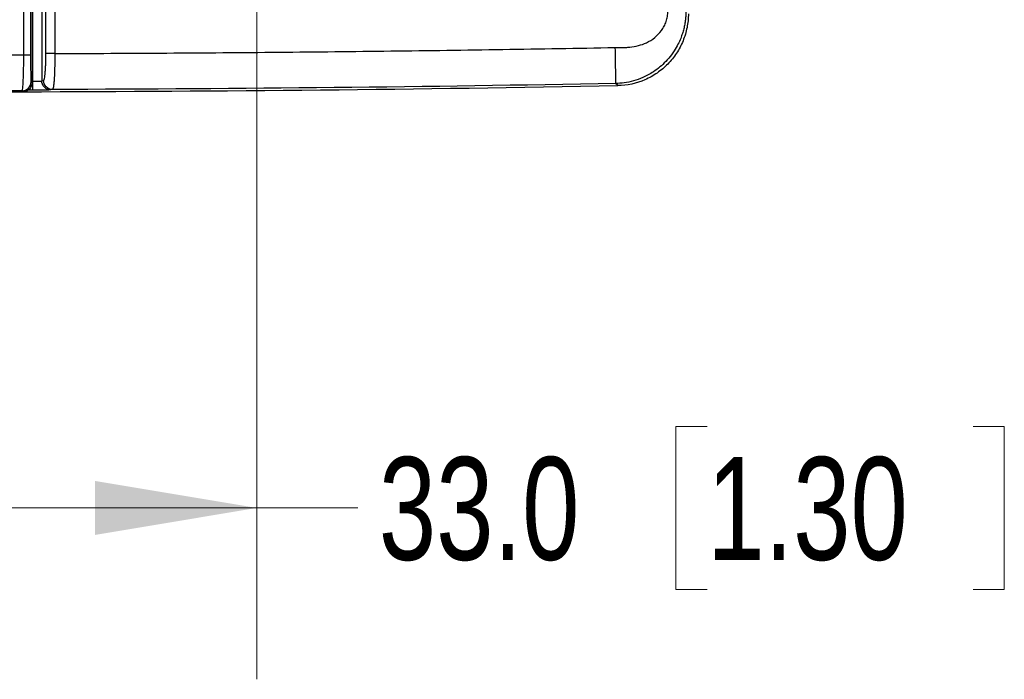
# Model space of a CAD drawing. Header units: millimetres. Extents: x 10 to 272, y 8 to 208.
# Tile 21 of 36: x 89 to 107, y 150 to 162. Entities that reach past the tile are written whole.
import ezdxf

# ---------------------------------------------------------------- set-up
doc = ezdxf.new("R2010")
doc.units = ezdxf.units.MM
doc.styles.add('SLDTEXTSTYLE0', font='TXT', dxfattribs={"width": 0.75})
doc.dimstyles.new('SLDDIMSTYLE0', dxfattribs={"dimtxt": 1.905, "dimasz": 3, "dimexe": 0, "dimexo": 0.0625, "dimgap": 0.47625, "dimtad": 0, "dimtih": 1, "dimtoh": 1, "dimdec": 1, "dimlfac": 1.5, "dimrnd": 1e-09, "dimzin": 4, "dimdsep": 46, "dimtxsty": 'SLDTEXTSTYLE0', "dimsah": 1, "dimcen": 0.09, "dimadec": 0, "dimazin": 1, "dimtfac": 1, "dimtdec": 1, "dimtofl": 0, "dimtmove": 0, "dimatfit": 3, "dimfxl": 1, "dimfrac": 2, "dimtolj": 1, "dimtzin": 12, "dimarcsym": 0})

# ---------------------------------------------------------------- blocks, each defined once
blk = doc.blocks.new('_D_7')
at = {"color": 7, "linetype": 'Continuous', "lineweight": 18}
for p, q in [((71.208, 179.093), (71.208, 149.64)), ((93.208, 167.093), (93.208, 149.64)), ((101.557, 154.327), (100.977, 154.327)), ((100.977, 154.327), (100.977, 151.303)), ((106.484, 154.327), (107.064, 154.327)), ((107.064, 154.327), (107.064, 151.303)), ((71.208, 152.815), (93.208, 152.815)), ((93.208, 152.815), (95.083, 152.815)), ((100.977, 151.303), (101.557, 151.303)), ((107.064, 151.303), (106.484, 151.303))]:
    blk.add_line(p, q, dxfattribs=at)
for points in [[(71.208, 152.815), (74.208, 152.315), (74.208, 153.315)], [(93.208, 152.815), (90.208, 153.315), (90.208, 152.315)]]:
    blk.add_solid(points, dxfattribs=at)
at = {"color": 7, "linetype": 'Continuous', "lineweight": 18, "char_height": 1.905, "attachment_point": 1, "style": 'SLDTEXTSTYLE0'}
for s, insert in [('33.0', (95.47, 153.758)), ('1.30', (101.557, 153.758))]:
    blk.add_mtext(s, dxfattribs=dict(at, insert=insert))

msp = doc.modelspace()

# ---------------------------------------------------------------- linework, layer by layer
at = {"color": 7, "linetype": 'Continuous', "lineweight": 25}
for p, q in [((88.889, 161.211), (88.889, 168.92)), ((89.014, 168.92), (89.014, 161.211)), ((89.041, 168.912), (89.041, 160.693)), ((89.055, 160.722), (89.055, 168.86)), ((89.221, 168.86), (89.221, 160.728)), ((89.298, 161.235), (89.298, 168.838)), ((89.464, 168.838), (89.464, 161.235)), ((88.889, 161.211), (89.014, 161.211)), ((89.023, 160.711), (89.041, 160.693)), ((89.221, 160.728), (89.255, 160.735)), ((99.899, 160.64), (99.859, 160.679)), ((89.055, 160.555), (88.966, 160.555)), ((89.422, 160.568), (89.387, 160.561))]:
    msp.add_line(p, q, dxfattribs=at)
at = {"color": 7, "linetype": 'Continuous', "lineweight": 25, "flags": 128}
for points in [[(89.055, 160.555), (89.055, 160.559), (89.055, 160.569), (89.055, 160.584), (89.055, 160.605), (89.055, 160.63), (89.055, 160.659), (89.055, 160.69), (89.055, 160.722)], [(88.875, 160.527), (88.869, 160.532), (88.857, 160.545)]]:
    msp.add_lwpolyline(points, dxfattribs=at)
at = {"color": 7, "linetype": 'Continuous', "lineweight": 25}
for centre, radius, start, end in [((88.856, 160.711), 0.167, 270.1333, 359.98), ((87.541, 826.859), 666.333, 270.11468, 271.062707), ((87.541, 826.859), 666.333, 269.83248, 270.11468)]:
    msp.add_arc(centre, radius, start, end, dxfattribs=at)
for points, knots in [([(99.847, 161.346), (99.869, 161.346), (99.913, 161.347), (99.98, 161.347), (100.049, 161.348), (100.151, 161.356), (100.281, 161.377), (100.44, 161.433), (100.588, 161.524), (100.695, 161.636), (100.76, 161.74), (100.798, 161.828), (100.824, 161.922), (100.827, 161.986), (100.828, 162.018)], [0, 0, 0, 0, 0.049263, 0.098527, 0.150027, 0.204229, 0.328046, 0.443732, 0.580494, 0.714096, 0.78504, 0.855949, 0.928772, 1, 1, 1, 1]), ([(101.162, 162.018), (101.161, 161.992), (101.16, 161.939), (101.153, 161.858), (101.141, 161.775), (101.122, 161.69), (101.097, 161.603), (101.063, 161.507), (101.014, 161.4), (100.956, 161.298), (100.881, 161.191), (100.762, 161.05), (100.586, 160.904), (100.379, 160.791), (100.195, 160.725), (100.024, 160.688), (99.913, 160.682), (99.859, 160.679)], [0, 0, 0, 0, 0.037032, 0.075634, 0.115846, 0.157702, 0.201233, 0.246467, 0.305412, 0.371577, 0.417703, 0.497342, 0.641471, 0.750176, 0.840111, 0.923292, 1, 1, 1, 1]), ([(101.208, 161.973), (101.208, 161.886), (101.199, 161.8), (101.166, 161.632), (101.141, 161.548), (101.076, 161.389), (101.036, 161.313), (100.941, 161.169), (100.886, 161.101), (100.766, 160.978), (100.7, 160.923), (100.558, 160.825), (100.482, 160.783), (100.245, 160.681), (100.073, 160.643), (99.899, 160.64)], [0, 0, 0, 0, 0.125, 0.125, 0.25, 0.25, 0.375, 0.375, 0.5, 0.5, 0.625, 0.625, 0.75, 0.75, 1, 1, 1, 1]), ([(89.464, 161.235), (90.156, 161.237), (91.541, 161.243), (93.617, 161.259), (95.694, 161.281), (97.77, 161.309), (99.155, 161.334), (99.847, 161.346)], [0, 0, 0, 0, 0.200002, 0.400001, 0.599999, 0.799998, 1, 1, 1, 1]), ([(99.847, 161.346), (99.848, 161.268), (99.85, 161.184), (99.853, 161.022), (99.854, 160.943), (99.857, 160.814), (99.857, 160.763), (99.859, 160.696), (99.859, 160.681), (99.859, 160.679)], [0, 0, 0, 0, 0.25, 0.25, 0.5, 0.5, 0.75, 0.75, 1, 1, 1, 1]), ([(88.857, 160.545), (88.861, 160.546), (88.865, 160.564), (88.872, 160.632), (88.876, 160.68), (88.885, 160.864), (88.888, 161.035), (88.889, 161.211)], [0, 0, 0, 0, 0.25, 0.25, 0.5, 0.5, 1, 1, 1, 1]), ([(89.014, 161.211), (89.014, 161.078), (89.015, 160.949), (89.018, 160.812), (89.019, 160.776), (89.021, 160.726), (89.022, 160.712), (89.023, 160.711)], [0, 0, 0, 0, 0.5, 0.5, 0.75, 0.75, 1, 1, 1, 1]), ([(89.255, 160.735), (89.257, 160.735), (89.259, 160.737), (89.264, 160.745), (89.268, 160.757), (89.273, 160.779), (89.279, 160.818), (89.286, 160.88), (89.291, 160.956), (89.295, 161.042), (89.298, 161.137), (89.298, 161.202), (89.298, 161.235)], [0, 0, 0, 0, 0.062134, 0.123747, 0.185409, 0.247692, 0.372151, 0.496995, 0.622156, 0.747689, 0.873727, 1, 1, 1, 1]), ([(89.464, 161.235), (89.427, 161.235), (89.383, 161.235), (89.32, 161.235), (89.301, 161.235), (89.298, 161.235)], [0, 0, 0, 0, 0.5, 0.5, 1, 1, 1, 1]), ([(89.464, 161.235), (89.464, 161.212), (89.464, 161.166), (89.463, 161.096), (89.462, 161.025), (89.46, 160.955), (89.458, 160.887), (89.455, 160.823), (89.451, 160.754), (89.446, 160.681), (89.438, 160.617), (89.431, 160.582), (89.425, 160.57), (89.423, 160.569), (89.422, 160.568)], [0, 0, 0, 0, 0.065721, 0.134046, 0.204728, 0.277447, 0.351812, 0.427372, 0.50363, 0.616637, 0.752756, 0.883596, 0.964399, 1, 1, 1, 1]), ([(89.041, 160.693), (89.041, 160.649), (89.023, 160.606), (88.962, 160.545), (88.919, 160.527), (88.875, 160.527)], [0, 0, 0, 0, 0.5, 0.5, 1, 1, 1, 1]), ([(89.055, 160.722), (89.096, 160.722), (89.137, 160.723), (89.198, 160.725), (89.217, 160.726), (89.221, 160.728)], [0, 0, 0, 0, 0.5, 0.5, 1, 1, 1, 1]), ([(89.387, 160.561), (89.344, 160.561), (89.301, 160.579), (89.239, 160.641), (89.221, 160.684), (89.221, 160.728)], [0, 0, 0, 0, 0.5, 0.5, 1, 1, 1, 1]), ([(89.422, 160.568), (89.383, 160.568), (89.337, 160.584), (89.272, 160.649), (89.255, 160.695), (89.255, 160.735)], [0, 0, 0, 0, 0.5, 0.5, 1, 1, 1, 1]), ([(89.387, 160.561), (89.38, 160.56), (89.341, 160.558), (89.22, 160.556), (89.138, 160.555), (89.055, 160.555)], [0, 0, 0, 0, 0.5, 0.5, 1, 1, 1, 1])]:
    msp.add_open_spline(points, degree=3, knots=knots, dxfattribs=at)
for points in [[(87.424, 161.22), (87.9, 161.216), (88.388, 161.213), (88.889, 161.211)], [(99.859, 160.679), (96.38, 160.615), (92.901, 160.578), (89.422, 160.568)], [(88.857, 160.545), (88.277, 160.546), (87.712, 160.549), (87.162, 160.553)]]:
    msp.add_open_spline(points, degree=3, dxfattribs=at)

# ---------------------------------------------------------------- dimensions: what is measured, and where the dimension line sits
at = {"color": 7, "linetype": 'Continuous', "lineweight": 18}
dim = msp.add_linear_dim(base=(93.208, 152.815), p1=(71.208, 180.363), p2=(93.208, 168.363), dimstyle='SLDDIMSTYLE0', dxfattribs=at)
dim.commit()
dim.dimension.update_dxf_attribs({"geometry": '_D_7', "text_midpoint": (101.557, 152.815), "dimtype": 160})

doc.saveas('drawing.dxf')
